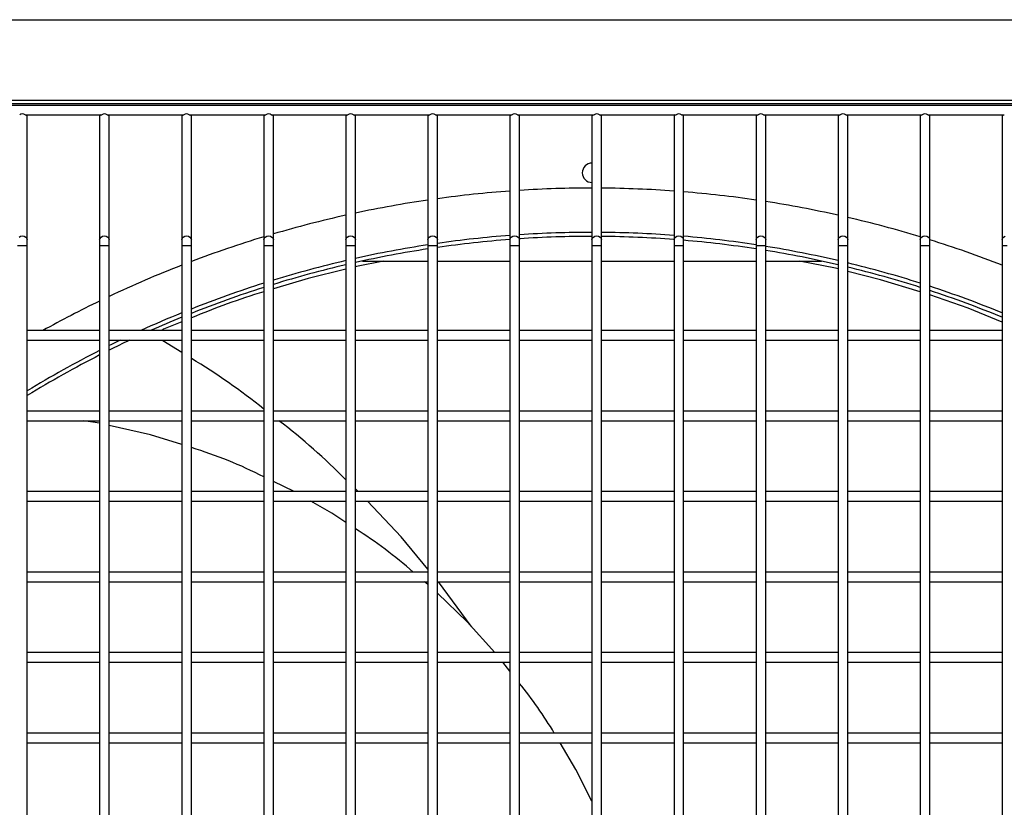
# Model space of a CAD drawing. Header units: millimetres. Extents: x 4 to 3534, y 14 to 98.
# Tile 60 of 161: x 18.504 to 18.81, y 60.549 to 60.793. Entities that reach past the tile are written whole.
import ezdxf

# ---------------------------------------------------------------- set-up
doc = ezdxf.new("R2010")
doc.units = ezdxf.units.MM
doc.header["$MEASUREMENT"] = 0
doc.layers.add('ARQ - EQUIPO CONDENSADORA', color=2, linetype='Continuous')

msp = doc.modelspace()

# ---------------------------------------------------------------- linework, layer by layer
at = {"layer": 'ARQ - EQUIPO CONDENSADORA', "color": 7, "linetype": 'Continuous'}
for p, q in [((18.21100417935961, 60.79321799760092), (19.15310417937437, 60.79321799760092)), ((18.20585317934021, 60.76717799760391), (19.15735317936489, 60.76717799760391)), ((18.30460317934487, 60.76667799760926), (18.98910317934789, 60.76667799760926)), ((18.3330541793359, 60.76821799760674), (19.03105417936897, 60.76821799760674)), ((18.50545263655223, 60.76367799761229), (18.5292537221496, 60.76367799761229)), ((18.50610317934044, 60.76317799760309), (18.50610317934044, 60.76367799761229)), ((18.50610317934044, 60.72480497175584), (18.50610317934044, 60.76317799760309)), ((18.5286031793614, 60.76367799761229), (18.5286031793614, 60.76317799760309)), ((18.5286031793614, 60.76317799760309), (18.5286031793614, 60.72480497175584)), ((18.53095263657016, 60.76367799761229), (18.55475372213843, 60.76367799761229)), ((18.53160317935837, 60.76317799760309), (18.53160317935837, 60.76367799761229)), ((18.53160317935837, 60.72480497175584), (18.53160317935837, 60.76317799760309)), ((18.55410317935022, 60.76367799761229), (18.55410317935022, 60.76317799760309)), ((18.55410317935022, 60.76317799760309), (18.55410317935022, 60.72480497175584)), ((18.55645263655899, 60.76367799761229), (18.58025372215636, 60.76367799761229)), ((18.55710317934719, 60.76317799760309), (18.55710317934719, 60.76367799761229)), ((18.55710317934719, 60.72480497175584), (18.55710317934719, 60.76317799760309)), ((18.57960317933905, 60.76367799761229), (18.57960317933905, 60.76317799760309)), ((18.57960317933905, 60.76317799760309), (18.57960317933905, 60.72480497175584)), ((18.58195263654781, 60.76367799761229), (18.60575372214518, 60.76367799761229)), ((18.58260317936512, 60.76317799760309), (18.58260317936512, 60.76367799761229)), ((18.58260317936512, 60.72480497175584), (18.58260317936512, 60.76317799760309)), ((18.60510317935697, 60.76367799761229), (18.60510317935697, 60.76317799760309)), ((18.60510317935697, 60.76317799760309), (18.60510317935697, 60.72480497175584)), ((18.60745263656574, 60.76367799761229), (18.63125372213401, 60.76367799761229)), ((18.60810317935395, 60.76317799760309), (18.60810317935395, 60.76367799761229)), ((18.60810317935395, 60.72480497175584), (18.60810317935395, 60.76317799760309)), ((18.6306031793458, 60.76367799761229), (18.6306031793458, 60.76317799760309)), ((18.6306031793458, 60.76317799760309), (18.6306031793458, 60.72480497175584)), ((18.63295263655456, 60.76367799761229), (18.65675372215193, 60.76367799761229)), ((18.63360317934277, 60.76317799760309), (18.63360317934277, 60.76367799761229)), ((18.63360317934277, 60.72480497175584), (18.63360317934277, 60.76317799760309)), ((18.65610317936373, 60.76367799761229), (18.65610317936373, 60.76317799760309)), ((18.65610317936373, 60.76317799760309), (18.65610317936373, 60.72480497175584)), ((18.65845263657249, 60.76367799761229), (18.68225372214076, 60.76367799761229)), ((18.6591031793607, 60.76317799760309), (18.6591031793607, 60.76367799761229)), ((18.6591031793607, 60.72480497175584), (18.6591031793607, 60.76317799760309)), ((18.68160317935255, 60.76367799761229), (18.68160317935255, 60.76317799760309)), ((18.68160317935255, 60.76317799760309), (18.68160317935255, 60.72480497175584)), ((18.68395263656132, 60.76367799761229), (18.70775372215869, 60.76367799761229)), ((18.68460317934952, 60.76317799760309), (18.68460317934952, 60.76367799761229)), ((18.68460317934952, 60.72480497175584), (18.68460317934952, 60.76317799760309)), ((18.70710317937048, 60.76367799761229), (18.70710317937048, 60.76317799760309)), ((18.70710317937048, 60.76317799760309), (18.70710317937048, 60.72480497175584)), ((18.70945263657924, 60.76367799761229), (18.73325372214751, 60.76367799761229)), ((18.71010317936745, 60.76317799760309), (18.71010317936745, 60.76367799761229)), ((18.71010317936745, 60.72480497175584), (18.71010317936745, 60.76317799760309)), ((18.7326031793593, 60.76367799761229), (18.7326031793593, 60.76317799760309)), ((18.7326031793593, 60.76317799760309), (18.7326031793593, 60.72480497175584)), ((18.73495263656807, 60.76367799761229), (18.75875372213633, 60.76367799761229)), ((18.73560317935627, 60.76317799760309), (18.73560317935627, 60.76367799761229)), ((18.73560317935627, 60.72480497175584), (18.73560317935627, 60.76317799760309)), ((18.75810317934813, 60.76367799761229), (18.75810317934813, 60.76317799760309)), ((18.75810317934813, 60.76317799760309), (18.75810317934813, 60.72480497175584)), ((18.76045263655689, 60.76367799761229), (18.78425372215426, 60.76367799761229)), ((18.7611031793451, 60.76317799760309), (18.7611031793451, 60.76367799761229)), ((18.7611031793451, 60.72480497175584), (18.7611031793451, 60.76317799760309)), ((18.78360317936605, 60.76367799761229), (18.78360317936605, 60.76317799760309)), ((18.78360317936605, 60.76317799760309), (18.78360317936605, 60.72480497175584)), ((18.78595263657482, 60.76367799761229), (18.80975372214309, 60.76367799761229)), ((18.78660317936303, 60.76317799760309), (18.78660317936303, 60.76367799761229)), ((18.78660317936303, 60.72480497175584), (18.78660317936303, 60.76317799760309)), ((18.80910317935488, 60.76367799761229), (18.80910317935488, 60.76317799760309)), ((18.80910317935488, 60.76317799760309), (18.80910317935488, 60.72480497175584)), ((18.50354251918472, 60.7256945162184), (18.50402915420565, 60.72596721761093)), ((18.50402915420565, 60.72596721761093), (18.50460317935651, 60.72606297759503)), ((18.50460317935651, 60.72606297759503), (18.50517720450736, 60.72596721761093)), ((18.50517720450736, 60.72596721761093), (18.5056638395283, 60.7256945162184)), ((18.52904251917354, 60.7256945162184), (18.52952915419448, 60.72596721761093)), ((18.52952915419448, 60.72596721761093), (18.53010317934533, 60.72606297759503)), ((18.53010317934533, 60.72606297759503), (18.53067720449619, 60.72596721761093)), ((18.53067720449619, 60.72596721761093), (18.53116383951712, 60.7256945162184)), ((18.55454251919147, 60.7256945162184), (18.55502915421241, 60.72596721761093)), ((18.55502915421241, 60.72596721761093), (18.55560317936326, 60.72606297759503)), ((18.55560317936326, 60.72606297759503), (18.55617720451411, 60.72596721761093)), ((18.55617720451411, 60.72596721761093), (18.55666383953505, 60.7256945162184)), ((18.5800425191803, 60.7256945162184), (18.58052915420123, 60.72596721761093)), ((18.58052915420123, 60.72596721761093), (18.58110317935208, 60.72606297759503)), ((18.58110317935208, 60.72606297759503), (18.58167720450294, 60.72596721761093)), ((18.58167720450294, 60.72596721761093), (18.58216383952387, 60.7256945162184)), ((18.60554251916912, 60.7256945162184), (18.60602915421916, 60.72596721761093)), ((18.60602915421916, 60.72596721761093), (18.60660317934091, 60.72606297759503)), ((18.60660317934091, 60.72606297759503), (18.60717720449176, 60.72596721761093)), ((18.60717720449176, 60.72596721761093), (18.6076638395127, 60.7256945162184)), ((18.63104251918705, 60.7256945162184), (18.63152915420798, 60.72596721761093)), ((18.63152915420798, 60.72596721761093), (18.63210317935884, 60.72606297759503)), ((18.63210317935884, 60.72606297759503), (18.63267720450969, 60.72596721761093)), ((18.63267720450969, 60.72596721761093), (18.63316383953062, 60.7256945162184)), ((18.65654251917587, 60.7256945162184), (18.65702915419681, 60.72596721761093)), ((18.65702915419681, 60.72596721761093), (18.65760317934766, 60.72606297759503)), ((18.65760317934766, 60.72606297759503), (18.65817720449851, 60.72596721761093)), ((18.65817720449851, 60.72596721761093), (18.65866383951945, 60.7256945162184)), ((18.6820425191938, 60.7256945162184), (18.68252915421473, 60.72596721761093)), ((18.68252915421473, 60.72596721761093), (18.68310317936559, 60.72606297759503)), ((18.68310317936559, 60.72606297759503), (18.68367720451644, 60.72596721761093)), ((18.68367720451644, 60.72596721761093), (18.68416383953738, 60.7256945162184)), ((18.70754251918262, 60.7256945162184), (18.70802915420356, 60.72596721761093)), ((18.70802915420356, 60.72596721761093), (18.70860317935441, 60.72606297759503)), ((18.70860317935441, 60.72606297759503), (18.70917720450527, 60.72596721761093)), ((18.70917720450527, 60.72596721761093), (18.7096638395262, 60.7256945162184)), ((18.73304251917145, 60.7256945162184), (18.73352915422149, 60.72596721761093)), ((18.73352915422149, 60.72596721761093), (18.73410317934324, 60.72606297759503)), ((18.73410317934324, 60.72606297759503), (18.73467720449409, 60.72596721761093)), ((18.73467720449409, 60.72596721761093), (18.73516383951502, 60.7256945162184)), ((18.75854251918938, 60.7256945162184), (18.75902915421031, 60.72596721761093)), ((18.75902915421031, 60.72596721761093), (18.75960317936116, 60.72606297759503)), ((18.75960317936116, 60.72606297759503), (18.76017720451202, 60.72596721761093)), ((18.76017720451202, 60.72596721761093), (18.76066383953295, 60.7256945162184)), ((18.7840425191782, 60.7256945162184), (18.78452915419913, 60.72596721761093)), ((18.78452915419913, 60.72596721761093), (18.78510317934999, 60.72606297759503)), ((18.78510317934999, 60.72606297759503), (18.78567720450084, 60.72596721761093)), ((18.78567720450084, 60.72596721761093), (18.78616383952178, 60.7256945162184)), ((18.80954251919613, 60.7256945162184), (18.81002915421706, 60.72596721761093)), ((18.50310317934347, 60.72312763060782), (18.50460317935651, 60.72312763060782)), ((18.50460317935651, 60.72312763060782), (18.50610317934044, 60.72312763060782)), ((18.5056638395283, 60.7256945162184), (18.50598899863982, 60.72528638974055)), ((18.50598899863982, 60.72528638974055), (18.50610317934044, 60.72480497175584)), ((18.50610317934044, 60.72312763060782), (18.50610317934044, 60.72480497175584)), ((18.50610317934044, 60.69517799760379), (18.50610317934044, 60.72312763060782)), ((18.5286031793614, 60.72480497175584), (18.52871736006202, 60.72528638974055)), ((18.5286031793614, 60.72480497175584), (18.5286031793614, 60.72312763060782)), ((18.5286031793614, 60.72312763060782), (18.5286031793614, 60.6951785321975)), ((18.5286031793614, 60.72312763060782), (18.53010317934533, 60.72312763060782)), ((18.52871736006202, 60.72528638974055), (18.52904251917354, 60.7256945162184)), ((18.53010317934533, 60.72312763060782), (18.53160317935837, 60.72312763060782)), ((18.53116383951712, 60.7256945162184), (18.53148899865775, 60.72528638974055)), ((18.53148899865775, 60.72528638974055), (18.53160317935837, 60.72480497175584)), ((18.53160317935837, 60.72312763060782), (18.53160317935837, 60.72480497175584)), ((18.53160317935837, 60.69517799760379), (18.53160317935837, 60.72312763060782)), ((18.55410317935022, 60.72480497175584), (18.55421736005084, 60.72528638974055)), ((18.55410317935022, 60.72480497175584), (18.55410317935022, 60.72312763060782)), ((18.55410317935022, 60.72312763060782), (18.55410317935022, 60.6951785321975)), ((18.55410317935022, 60.72312763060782), (18.55560317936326, 60.72312763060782)), ((18.55421736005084, 60.72528638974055), (18.55454251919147, 60.7256945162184)), ((18.55560317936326, 60.72312763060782), (18.55710317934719, 60.72312763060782)), ((18.55666383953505, 60.7256945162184), (18.55698899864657, 60.72528638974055)), ((18.55698899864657, 60.72528638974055), (18.55710317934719, 60.72480497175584)), ((18.55710317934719, 60.72312763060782), (18.55710317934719, 60.72480497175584)), ((18.55710317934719, 60.69517799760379), (18.55710317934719, 60.72312763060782)), ((18.57960317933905, 60.72480497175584), (18.57971736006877, 60.72528638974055)), ((18.57960317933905, 60.72480497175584), (18.57960317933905, 60.72312763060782)), ((18.57960317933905, 60.72312763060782), (18.57960317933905, 60.6951785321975)), ((18.57960317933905, 60.72312763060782), (18.58110317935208, 60.72312763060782)), ((18.57971736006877, 60.72528638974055), (18.5800425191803, 60.7256945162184)), ((18.58110317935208, 60.72312763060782), (18.58260317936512, 60.72312763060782)), ((18.58216383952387, 60.7256945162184), (18.5824889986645, 60.72528638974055)), ((18.5824889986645, 60.72528638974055), (18.58260317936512, 60.72480497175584)), ((18.58260317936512, 60.72312763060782), (18.58260317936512, 60.72480497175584)), ((18.58260317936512, 60.69517799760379), (18.58260317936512, 60.72312763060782)), ((18.60510317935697, 60.72480497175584), (18.60521736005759, 60.72528638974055)), ((18.60510317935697, 60.72480497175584), (18.60510317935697, 60.72312763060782)), ((18.60510317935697, 60.72312763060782), (18.60510317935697, 60.6951785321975)), ((18.60510317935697, 60.72312763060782), (18.60660317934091, 60.72312763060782)), ((18.60521736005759, 60.72528638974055), (18.60554251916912, 60.7256945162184)), ((18.60660317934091, 60.72312763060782), (18.60810317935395, 60.72312763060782)), ((18.6076638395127, 60.7256945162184), (18.60798899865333, 60.72528638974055)), ((18.60798899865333, 60.72528638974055), (18.60810317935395, 60.72480497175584)), ((18.60810317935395, 60.72312763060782), (18.60810317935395, 60.72480497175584)), ((18.60810317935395, 60.69517799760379), (18.60810317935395, 60.72312763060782)), ((18.6306031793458, 60.72480497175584), (18.63071736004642, 60.72528638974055)), ((18.6306031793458, 60.72480497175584), (18.6306031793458, 60.72312763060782)), ((18.6306031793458, 60.72312763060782), (18.6306031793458, 60.6951785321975)), ((18.6306031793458, 60.72312763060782), (18.63210317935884, 60.72312763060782)), ((18.63071736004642, 60.72528638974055), (18.63104251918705, 60.7256945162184)), ((18.63210317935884, 60.72312763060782), (18.63360317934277, 60.72312763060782)), ((18.63316383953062, 60.7256945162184), (18.63348899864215, 60.72528638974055)), ((18.63348899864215, 60.72528638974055), (18.63360317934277, 60.72480497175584)), ((18.63360317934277, 60.72312763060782), (18.63360317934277, 60.72480497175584)), ((18.63360317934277, 60.69517799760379), (18.63360317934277, 60.72312763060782)), ((18.65610317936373, 60.72480497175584), (18.65621736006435, 60.72528638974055)), ((18.65610317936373, 60.72480497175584), (18.65610317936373, 60.72312763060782)), ((18.65610317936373, 60.72312763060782), (18.65610317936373, 60.6951785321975)), ((18.65610317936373, 60.72312763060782), (18.65760317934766, 60.72312763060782)), ((18.65621736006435, 60.72528638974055), (18.65654251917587, 60.7256945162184)), ((18.65760317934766, 60.72312763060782), (18.6591031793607, 60.72312763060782)), ((18.65866383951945, 60.7256945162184), (18.65898899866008, 60.72528638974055)), ((18.65898899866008, 60.72528638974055), (18.6591031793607, 60.72480497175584)), ((18.6591031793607, 60.72312763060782), (18.6591031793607, 60.72480497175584)), ((18.6591031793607, 60.69517799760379), (18.6591031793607, 60.72312763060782)), ((18.68160317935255, 60.72480497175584), (18.68171736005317, 60.72528638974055)), ((18.68160317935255, 60.72480497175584), (18.68160317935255, 60.72312763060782)), ((18.68160317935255, 60.72312763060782), (18.68160317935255, 60.6951785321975)), ((18.68160317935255, 60.72312763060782), (18.68310317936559, 60.72312763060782)), ((18.68171736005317, 60.72528638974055), (18.6820425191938, 60.7256945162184)), ((18.68310317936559, 60.72312763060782), (18.68460317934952, 60.72312763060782)), ((18.68416383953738, 60.7256945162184), (18.6844889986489, 60.72528638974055)), ((18.6844889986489, 60.72528638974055), (18.68460317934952, 60.72480497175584)), ((18.68460317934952, 60.72312763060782), (18.68460317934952, 60.72480497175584)), ((18.68460317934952, 60.69517799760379), (18.68460317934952, 60.72312763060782)), ((18.70710317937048, 60.72480497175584), (18.7072173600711, 60.72528638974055)), ((18.70710317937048, 60.72480497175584), (18.70710317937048, 60.72312763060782)), ((18.70710317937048, 60.72312763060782), (18.70710317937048, 60.6951785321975)), ((18.70710317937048, 60.72312763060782), (18.70860317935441, 60.72312763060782)), ((18.7072173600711, 60.72528638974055), (18.70754251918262, 60.7256945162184)), ((18.70860317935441, 60.72312763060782), (18.71010317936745, 60.72312763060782)), ((18.7096638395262, 60.7256945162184), (18.70998899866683, 60.72528638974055)), ((18.70998899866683, 60.72528638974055), (18.71010317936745, 60.72480497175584)), ((18.71010317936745, 60.72312763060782), (18.71010317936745, 60.72480497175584)), ((18.71010317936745, 60.69517799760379), (18.71010317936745, 60.72312763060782)), ((18.7326031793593, 60.72480497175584), (18.73271736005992, 60.72528638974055)), ((18.7326031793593, 60.72480497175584), (18.7326031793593, 60.72312763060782)), ((18.7326031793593, 60.72312763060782), (18.7326031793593, 60.6951785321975)), ((18.7326031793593, 60.72312763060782), (18.73410317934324, 60.72312763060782)), ((18.73271736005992, 60.72528638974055), (18.73304251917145, 60.7256945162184)), ((18.73410317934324, 60.72312763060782), (18.73560317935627, 60.72312763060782)), ((18.73516383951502, 60.7256945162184), (18.73548899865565, 60.72528638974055)), ((18.73548899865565, 60.72528638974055), (18.73560317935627, 60.72480497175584)), ((18.73560317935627, 60.72312763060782), (18.73560317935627, 60.72480497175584)), ((18.73560317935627, 60.69517799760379), (18.73560317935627, 60.72312763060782)), ((18.75810317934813, 60.72480497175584), (18.75821736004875, 60.72528638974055)), ((18.75810317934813, 60.72480497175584), (18.75810317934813, 60.72312763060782)), ((18.75810317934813, 60.72312763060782), (18.75810317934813, 60.6951785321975)), ((18.75810317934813, 60.72312763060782), (18.75960317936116, 60.72312763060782)), ((18.75821736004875, 60.72528638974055), (18.75854251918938, 60.7256945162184)), ((18.75960317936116, 60.72312763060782), (18.7611031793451, 60.72312763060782)), ((18.76066383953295, 60.7256945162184), (18.76098899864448, 60.72528638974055)), ((18.76098899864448, 60.72528638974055), (18.7611031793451, 60.72480497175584)), ((18.7611031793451, 60.72312763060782), (18.7611031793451, 60.72480497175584)), ((18.7611031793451, 60.69517799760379), (18.7611031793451, 60.72312763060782)), ((18.78360317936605, 60.72480497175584), (18.78371736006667, 60.72528638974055)), ((18.78360317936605, 60.72480497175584), (18.78360317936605, 60.72312763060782)), ((18.78360317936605, 60.72312763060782), (18.78360317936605, 60.6951785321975)), ((18.78360317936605, 60.72312763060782), (18.78510317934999, 60.72312763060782)), ((18.78371736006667, 60.72528638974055), (18.7840425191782, 60.7256945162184)), ((18.78510317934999, 60.72312763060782), (18.78660317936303, 60.72312763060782)), ((18.78616383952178, 60.7256945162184), (18.78648899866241, 60.72528638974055)), ((18.78648899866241, 60.72528638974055), (18.78660317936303, 60.72480497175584)), ((18.78660317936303, 60.72312763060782), (18.78660317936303, 60.72480497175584)), ((18.78660317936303, 60.69517799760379), (18.78660317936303, 60.72312763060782)), ((18.80910317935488, 60.72480497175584), (18.8092173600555, 60.72528638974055)), ((18.80910317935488, 60.72480497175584), (18.80910317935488, 60.72312763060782)), ((18.80910317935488, 60.72312763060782), (18.80910317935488, 60.6951785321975)), ((18.80910317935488, 60.72312763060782), (18.81060317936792, 60.72312763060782)), ((18.8092173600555, 60.72528638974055), (18.80954251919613, 60.7256945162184)), ((18.6084141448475, 60.71658319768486), (18.60810317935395, 60.71650599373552)), ((18.61686959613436, 60.71827199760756), (18.6084141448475, 60.71658319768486)), ((18.61026422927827, 60.71827199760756), (18.6306031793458, 60.71827199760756)), ((18.63360317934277, 60.71827199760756), (18.65610317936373, 60.71827199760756)), ((18.6591031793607, 60.71827199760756), (18.68160317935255, 60.71827199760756)), ((18.68460317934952, 60.71827199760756), (18.70710317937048, 60.71827199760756)), ((18.71010317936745, 60.71827199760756), (18.7326031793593, 60.71827199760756)), ((18.73560317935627, 60.71827199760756), (18.75294412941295, 60.71827199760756)), ((18.75729172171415, 60.71601485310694), (18.74610199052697, 60.71827199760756)), ((18.60510317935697, 60.71576117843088), (18.59336196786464, 60.71284616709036)), ((18.75810317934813, 60.71580812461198), (18.75729172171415, 60.71601485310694)), ((18.77125870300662, 60.71245659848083), (18.7611031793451, 60.71504383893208)), ((18.59336196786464, 60.71284616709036), (18.58260317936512, 60.70963235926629)), ((18.78360317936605, 60.70874079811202), (18.77125870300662, 60.71245659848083)), ((18.79854379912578, 60.70360394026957), (18.78660317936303, 60.70776296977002)), ((18.80910317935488, 60.69930628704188), (18.79854379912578, 60.70360394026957)), ((18.55410317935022, 60.69936782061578), (18.54843853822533, 60.69707236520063)), ((18.5286031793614, 60.69667799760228), (18.50610317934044, 60.69667799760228)), ((18.50610317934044, 60.67017799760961), (18.50610317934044, 60.69517799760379)), ((18.5286031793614, 60.6951785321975), (18.5286031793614, 60.67017853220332)), ((18.55410317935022, 60.69667799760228), (18.53160317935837, 60.69667799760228)), ((18.53160317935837, 60.67017799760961), (18.53160317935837, 60.69517799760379)), ((18.54788984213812, 60.69671852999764), (18.54785777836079, 60.69667799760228)), ((18.54843853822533, 60.69707236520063), (18.54788984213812, 60.69671852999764)), ((18.55410317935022, 60.6951785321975), (18.55410317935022, 60.67017853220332)), ((18.57960317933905, 60.69667799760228), (18.55710317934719, 60.69667799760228)), ((18.55710317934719, 60.67017799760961), (18.55710317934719, 60.69517799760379)), ((18.57960317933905, 60.6951785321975), (18.57960317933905, 60.67017853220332)), ((18.60510317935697, 60.69667799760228), (18.58260317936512, 60.69667799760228)), ((18.58260317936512, 60.67017799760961), (18.58260317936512, 60.69517799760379)), ((18.60510317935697, 60.6951785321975), (18.60510317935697, 60.67017853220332)), ((18.6306031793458, 60.69667799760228), (18.60810317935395, 60.69667799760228)), ((18.60810317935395, 60.67017799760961), (18.60810317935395, 60.69517799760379)), ((18.6306031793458, 60.6951785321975), (18.6306031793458, 60.67017853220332)), ((18.65610317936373, 60.69667799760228), (18.63360317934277, 60.69667799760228)), ((18.63360317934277, 60.67017799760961), (18.63360317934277, 60.69517799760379)), ((18.65610317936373, 60.6951785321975), (18.65610317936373, 60.67017853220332)), ((18.68160317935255, 60.69667799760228), (18.6591031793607, 60.69667799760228)), ((18.6591031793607, 60.67017799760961), (18.6591031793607, 60.69517799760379)), ((18.68160317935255, 60.6951785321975), (18.68160317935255, 60.67017853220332)), ((18.70710317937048, 60.69667799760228), (18.68460317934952, 60.69667799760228)), ((18.68460317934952, 60.67017799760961), (18.68460317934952, 60.69517799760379)), ((18.70710317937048, 60.6951785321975), (18.70710317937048, 60.67017853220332)), ((18.7326031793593, 60.69667799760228), (18.71010317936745, 60.69667799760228)), ((18.71010317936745, 60.67017799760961), (18.71010317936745, 60.69517799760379)), ((18.7326031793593, 60.6951785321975), (18.7326031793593, 60.67017853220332)), ((18.75810317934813, 60.69667799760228), (18.73560317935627, 60.69667799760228)), ((18.73560317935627, 60.67017799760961), (18.73560317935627, 60.69517799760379)), ((18.75810317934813, 60.6951785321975), (18.75810317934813, 60.67017853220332)), ((18.78360317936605, 60.69667799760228), (18.7611031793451, 60.69667799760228)), ((18.7611031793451, 60.67017799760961), (18.7611031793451, 60.69517799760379)), ((18.78360317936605, 60.6951785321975), (18.78360317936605, 60.67017853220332)), ((18.80910317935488, 60.69667799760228), (18.78660317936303, 60.69667799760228)), ((18.78660317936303, 60.67017799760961), (18.78660317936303, 60.69517799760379)), ((18.80910317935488, 60.6951785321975), (18.80910317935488, 60.67017853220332)), ((18.50610317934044, 60.69367799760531), (18.5286031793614, 60.69367799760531)), ((18.53160317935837, 60.69367799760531), (18.55410317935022, 60.69367799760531)), ((18.54800076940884, 60.69367799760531), (18.54822326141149, 60.69351110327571)), ((18.55410317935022, 60.68986963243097), (18.54822326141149, 60.69351110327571)), ((18.55710317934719, 60.69367799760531), (18.57960317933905, 60.69367799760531)), ((18.58260317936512, 60.69367799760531), (18.60510317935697, 60.69367799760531)), ((18.60810317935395, 60.69367799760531), (18.6306031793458, 60.69367799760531)), ((18.63360317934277, 60.69367799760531), (18.65610317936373, 60.69367799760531)), ((18.6591031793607, 60.69367799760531), (18.68160317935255, 60.69367799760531)), ((18.68460317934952, 60.69367799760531), (18.70710317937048, 60.69367799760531)), ((18.71010317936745, 60.69367799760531), (18.7326031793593, 60.69367799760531)), ((18.73560317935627, 60.69367799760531), (18.75810317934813, 60.69367799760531)), ((18.7611031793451, 60.69367799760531), (18.78360317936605, 60.69367799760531)), ((18.78660317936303, 60.69367799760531), (18.80910317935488, 60.69367799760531)), ((18.5286031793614, 60.6716779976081), (18.50610317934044, 60.6716779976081)), ((18.55410317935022, 60.6716779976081), (18.53160317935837, 60.6716779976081)), ((18.57960317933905, 60.6716779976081), (18.55710317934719, 60.6716779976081)), ((18.60510317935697, 60.6716779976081), (18.58260317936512, 60.6716779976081)), ((18.6306031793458, 60.6716779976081), (18.60810317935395, 60.6716779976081)), ((18.65610317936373, 60.6716779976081), (18.63360317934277, 60.6716779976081)), ((18.68160317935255, 60.6716779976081), (18.6591031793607, 60.6716779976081)), ((18.70710317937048, 60.6716779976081), (18.68460317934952, 60.6716779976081)), ((18.7326031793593, 60.6716779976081), (18.71010317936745, 60.6716779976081)), ((18.75810317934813, 60.6716779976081), (18.73560317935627, 60.6716779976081)), ((18.78360317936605, 60.6716779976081), (18.7611031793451, 60.6716779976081)), ((18.80910317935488, 60.6716779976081), (18.78660317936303, 60.6716779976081)), ((18.50610317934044, 60.64517799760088), (18.50610317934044, 60.67017799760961)), ((18.50610317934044, 60.66867799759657), (18.5286031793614, 60.66867799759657)), ((18.5286031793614, 60.66788928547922), (18.52368067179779, 60.66867799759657)), ((18.5286031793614, 60.67017853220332), (18.5286031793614, 60.64517853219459)), ((18.53160317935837, 60.64517799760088), (18.53160317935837, 60.67017799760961)), ((18.53160317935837, 60.66867799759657), (18.55410317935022, 60.66867799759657)), ((18.55410317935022, 60.67017853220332), (18.55410317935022, 60.64517853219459)), ((18.55710317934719, 60.64517799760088), (18.55710317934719, 60.67017799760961)), ((18.55710317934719, 60.66867799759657), (18.57960317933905, 60.66867799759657)), ((18.57960317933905, 60.67017853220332), (18.57960317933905, 60.64517853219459)), ((18.58260317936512, 60.64517799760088), (18.58260317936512, 60.67017799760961)), ((18.58260317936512, 60.66867799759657), (18.60510317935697, 60.66867799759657)), ((18.60510317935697, 60.67017853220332), (18.60510317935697, 60.64517853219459)), ((18.60810317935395, 60.64517799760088), (18.60810317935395, 60.67017799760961)), ((18.60810317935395, 60.66867799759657), (18.6306031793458, 60.66867799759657)), ((18.6306031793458, 60.67017853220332), (18.6306031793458, 60.64517853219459)), ((18.63360317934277, 60.64517799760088), (18.63360317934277, 60.67017799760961)), ((18.63360317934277, 60.66867799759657), (18.65610317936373, 60.66867799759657)), ((18.65610317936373, 60.67017853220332), (18.65610317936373, 60.64517853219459)), ((18.6591031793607, 60.64517799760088), (18.6591031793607, 60.67017799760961)), ((18.6591031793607, 60.66867799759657), (18.68160317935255, 60.66867799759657)), ((18.68160317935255, 60.67017853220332), (18.68160317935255, 60.64517853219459)), ((18.68460317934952, 60.64517799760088), (18.68460317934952, 60.67017799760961)), ((18.68460317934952, 60.66867799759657), (18.70710317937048, 60.66867799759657)), ((18.70710317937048, 60.67017853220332), (18.70710317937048, 60.64517853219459)), ((18.71010317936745, 60.64517799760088), (18.71010317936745, 60.67017799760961)), ((18.71010317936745, 60.66867799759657), (18.7326031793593, 60.66867799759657)), ((18.7326031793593, 60.67017853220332), (18.7326031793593, 60.64517853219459)), ((18.73560317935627, 60.64517799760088), (18.73560317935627, 60.67017799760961)), ((18.73560317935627, 60.66867799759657), (18.75810317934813, 60.66867799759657)), ((18.75810317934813, 60.67017853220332), (18.75810317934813, 60.64517853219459)), ((18.7611031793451, 60.64517799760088), (18.7611031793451, 60.67017799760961)), ((18.7611031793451, 60.66867799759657), (18.78360317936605, 60.66867799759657)), ((18.78360317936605, 60.67017853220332), (18.78360317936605, 60.64517853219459)), ((18.78660317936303, 60.64517799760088), (18.78660317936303, 60.67017799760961)), ((18.78660317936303, 60.66867799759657), (18.80910317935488, 60.66867799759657)), ((18.80910317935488, 60.67017853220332), (18.80910317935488, 60.64517853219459)), ((18.54436780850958, 60.66427071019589), (18.53160317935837, 60.66721849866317)), ((18.55410317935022, 60.66124774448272), (18.54436780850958, 60.66427071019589)), ((18.58902718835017, 60.64667799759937), (18.58260317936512, 60.64978022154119)), ((18.5286031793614, 60.64667799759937), (18.50610317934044, 60.64667799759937)), ((18.55410317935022, 60.64667799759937), (18.53160317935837, 60.64667799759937)), ((18.57960317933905, 60.64667799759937), (18.55710317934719, 60.64667799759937)), ((18.60510317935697, 60.64667799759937), (18.58260317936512, 60.64667799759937)), ((18.60896627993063, 60.64667799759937), (18.60810317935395, 60.6474942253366)), ((18.6306031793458, 60.64667799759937), (18.60810317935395, 60.64667799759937)), ((18.65610317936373, 60.64667799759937), (18.63360317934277, 60.64667799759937)), ((18.68160317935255, 60.64667799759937), (18.6591031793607, 60.64667799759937)), ((18.70710317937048, 60.64667799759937), (18.68460317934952, 60.64667799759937)), ((18.7326031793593, 60.64667799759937), (18.71010317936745, 60.64667799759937)), ((18.75810317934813, 60.64667799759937), (18.73560317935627, 60.64667799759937)), ((18.78360317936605, 60.64667799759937), (18.7611031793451, 60.64667799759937)), ((18.80910317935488, 60.64667799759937), (18.78660317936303, 60.64667799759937)), ((18.50610317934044, 60.6201779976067), (18.50610317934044, 60.64517799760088)), ((18.50610317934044, 60.6436779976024), (18.5286031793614, 60.6436779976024)), ((18.5286031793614, 60.64517853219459), (18.5286031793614, 60.62017853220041)), ((18.53160317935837, 60.6201779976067), (18.53160317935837, 60.64517799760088)), ((18.53160317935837, 60.6436779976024), (18.55410317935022, 60.6436779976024)), ((18.55410317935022, 60.64517853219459), (18.55410317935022, 60.62017853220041)), ((18.55710317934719, 60.6201779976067), (18.55710317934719, 60.64517799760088)), ((18.55710317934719, 60.6436779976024), (18.57960317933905, 60.6436779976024)), ((18.57960317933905, 60.64517853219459), (18.57960317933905, 60.62017853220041)), ((18.58260317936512, 60.6201779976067), (18.58260317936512, 60.64517799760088)), ((18.58260317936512, 60.6436779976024), (18.60510317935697, 60.6436779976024)), ((18.60079460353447, 60.63995057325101), (18.59428501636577, 60.6436779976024)), ((18.60510317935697, 60.64517853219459), (18.60510317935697, 60.62017853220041)), ((18.60810317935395, 60.6201779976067), (18.60810317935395, 60.64517799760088)), ((18.60810317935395, 60.6436779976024), (18.6306031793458, 60.6436779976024)), ((18.62228626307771, 60.63259441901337), (18.61188541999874, 60.6436779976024)), ((18.6306031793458, 60.64517853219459), (18.6306031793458, 60.62017853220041)), ((18.63360317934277, 60.6201779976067), (18.63360317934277, 60.64517799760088)), ((18.63360317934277, 60.6436779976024), (18.65610317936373, 60.6436779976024)), ((18.65610317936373, 60.64517853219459), (18.65610317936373, 60.62017853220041)), ((18.6591031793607, 60.6201779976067), (18.6591031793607, 60.64517799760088)), ((18.6591031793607, 60.6436779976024), (18.68160317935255, 60.6436779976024)), ((18.68160317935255, 60.64517853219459), (18.68160317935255, 60.62017853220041)), ((18.68460317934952, 60.6201779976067), (18.68460317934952, 60.64517799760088)), ((18.68460317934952, 60.6436779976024), (18.70710317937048, 60.6436779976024)), ((18.70710317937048, 60.64517853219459), (18.70710317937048, 60.62017853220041)), ((18.71010317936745, 60.6201779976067), (18.71010317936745, 60.64517799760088)), ((18.71010317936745, 60.6436779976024), (18.7326031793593, 60.6436779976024)), ((18.7326031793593, 60.64517853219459), (18.7326031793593, 60.62017853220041)), ((18.73560317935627, 60.6201779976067), (18.73560317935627, 60.64517799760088)), ((18.73560317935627, 60.6436779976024), (18.75810317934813, 60.6436779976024)), ((18.75810317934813, 60.64517853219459), (18.75810317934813, 60.62017853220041)), ((18.7611031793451, 60.6201779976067), (18.7611031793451, 60.64517799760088)), ((18.7611031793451, 60.6436779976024), (18.78360317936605, 60.6436779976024)), ((18.78360317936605, 60.64517853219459), (18.78360317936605, 60.62017853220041)), ((18.78660317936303, 60.6201779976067), (18.78660317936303, 60.64517799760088)), ((18.78660317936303, 60.6436779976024), (18.80910317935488, 60.6436779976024)), ((18.80910317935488, 60.64517853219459), (18.80910317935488, 60.62017853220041)), ((18.60510317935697, 60.63710956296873), (18.60079460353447, 60.63995057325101)), ((18.6306031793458, 60.62260038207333), (18.62228626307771, 60.63259441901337)), ((18.5286031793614, 60.62167799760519), (18.50610317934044, 60.62167799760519)), ((18.55410317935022, 60.62167799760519), (18.53160317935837, 60.62167799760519)), ((18.57960317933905, 60.62167799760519), (18.55710317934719, 60.62167799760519)), ((18.60510317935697, 60.62167799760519), (18.58260317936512, 60.62167799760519)), ((18.6306031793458, 60.62167799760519), (18.60810317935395, 60.62167799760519)), ((18.65610317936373, 60.62167799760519), (18.63360317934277, 60.62167799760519)), ((18.68160317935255, 60.62167799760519), (18.6591031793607, 60.62167799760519)), ((18.70710317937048, 60.62167799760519), (18.68460317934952, 60.62167799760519)), ((18.7326031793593, 60.62167799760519), (18.71010317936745, 60.62167799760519)), ((18.75810317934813, 60.62167799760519), (18.73560317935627, 60.62167799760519)), ((18.78360317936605, 60.62167799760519), (18.7611031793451, 60.62167799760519)), ((18.80910317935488, 60.62167799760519), (18.78660317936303, 60.62167799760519)), ((18.50610317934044, 60.59517799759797), (18.50610317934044, 60.6201779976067)), ((18.50610317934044, 60.61867799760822), (18.5286031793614, 60.61867799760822)), ((18.5286031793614, 60.62017853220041), (18.5286031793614, 60.59517853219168)), ((18.53160317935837, 60.59517799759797), (18.53160317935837, 60.6201779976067)), ((18.53160317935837, 60.61867799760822), (18.55410317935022, 60.61867799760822)), ((18.55410317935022, 60.62017853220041), (18.55410317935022, 60.59517853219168)), ((18.55710317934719, 60.59517799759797), (18.55710317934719, 60.6201779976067)), ((18.55710317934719, 60.61867799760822), (18.57960317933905, 60.61867799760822)), ((18.57960317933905, 60.62017853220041), (18.57960317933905, 60.59517853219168)), ((18.58260317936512, 60.59517799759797), (18.58260317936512, 60.6201779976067)), ((18.58260317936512, 60.61867799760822), (18.60510317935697, 60.61867799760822)), ((18.60510317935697, 60.62017853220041), (18.60510317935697, 60.59517853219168)), ((18.60810317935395, 60.59517799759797), (18.60810317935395, 60.6201779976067)), ((18.60810317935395, 60.61867799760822), (18.6306031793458, 60.61867799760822)), ((18.6306031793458, 60.61778219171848), (18.62955490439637, 60.61867799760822)), ((18.6306031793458, 60.62017853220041), (18.6306031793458, 60.59517853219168)), ((18.63360317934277, 60.59517799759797), (18.63360317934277, 60.6201779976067)), ((18.63360317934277, 60.61867799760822), (18.65610317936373, 60.61867799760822)), ((18.64403506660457, 60.60488026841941), (18.6338649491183, 60.61867799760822)), ((18.65610317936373, 60.62017853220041), (18.65610317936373, 60.59517853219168)), ((18.6591031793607, 60.59517799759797), (18.6591031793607, 60.6201779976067)), ((18.6591031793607, 60.61867799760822), (18.68160317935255, 60.61867799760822)), ((18.68160317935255, 60.62017853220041), (18.68160317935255, 60.59517853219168)), ((18.68460317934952, 60.59517799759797), (18.68460317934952, 60.6201779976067)), ((18.68460317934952, 60.61867799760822), (18.70710317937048, 60.61867799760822)), ((18.70710317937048, 60.62017853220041), (18.70710317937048, 60.59517853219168)), ((18.71010317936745, 60.59517799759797), (18.71010317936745, 60.6201779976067)), ((18.71010317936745, 60.61867799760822), (18.7326031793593, 60.61867799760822)), ((18.7326031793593, 60.62017853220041), (18.7326031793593, 60.59517853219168)), ((18.73560317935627, 60.59517799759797), (18.73560317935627, 60.6201779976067)), ((18.73560317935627, 60.61867799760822), (18.75810317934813, 60.61867799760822)), ((18.75810317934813, 60.62017853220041), (18.75810317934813, 60.59517853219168)), ((18.7611031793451, 60.59517799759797), (18.7611031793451, 60.6201779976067)), ((18.7611031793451, 60.61867799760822), (18.78360317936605, 60.61867799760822)), ((18.78360317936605, 60.62017853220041), (18.78360317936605, 60.59517853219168)), ((18.78660317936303, 60.59517799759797), (18.78660317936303, 60.6201779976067)), ((18.78660317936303, 60.61867799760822), (18.80910317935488, 60.61867799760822)), ((18.80910317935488, 60.62017853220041), (18.80910317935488, 60.59517853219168)), ((18.64281494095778, 60.60623151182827), (18.63360317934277, 60.61516681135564)), ((18.65144143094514, 60.59667799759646), (18.64281494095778, 60.60623151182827)), ((18.5286031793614, 60.59667799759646), (18.50610317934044, 60.59667799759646)), ((18.50610317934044, 60.57017799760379), (18.50610317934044, 60.59517799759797)), ((18.5286031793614, 60.59517853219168), (18.5286031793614, 60.5701785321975)), ((18.55410317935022, 60.59667799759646), (18.53160317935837, 60.59667799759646)), ((18.53160317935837, 60.57017799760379), (18.53160317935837, 60.59517799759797)), ((18.55410317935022, 60.59517853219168), (18.55410317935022, 60.5701785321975)), ((18.57960317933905, 60.59667799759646), (18.55710317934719, 60.59667799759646)), ((18.55710317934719, 60.57017799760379), (18.55710317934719, 60.59517799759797)), ((18.57960317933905, 60.59517853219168), (18.57960317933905, 60.5701785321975)), ((18.60510317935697, 60.59667799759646), (18.58260317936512, 60.59667799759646)), ((18.58260317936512, 60.57017799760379), (18.58260317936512, 60.59517799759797)), ((18.60510317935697, 60.59517853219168), (18.60510317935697, 60.5701785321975)), ((18.6306031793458, 60.59667799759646), (18.60810317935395, 60.59667799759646)), ((18.60810317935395, 60.57017799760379), (18.60810317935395, 60.59517799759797)), ((18.6306031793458, 60.59517853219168), (18.6306031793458, 60.5701785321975)), ((18.65610317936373, 60.59667799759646), (18.63360317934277, 60.59667799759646)), ((18.63360317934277, 60.57017799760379), (18.63360317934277, 60.59517799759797)), ((18.65610317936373, 60.59517853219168), (18.65610317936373, 60.5701785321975)), ((18.68160317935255, 60.59667799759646), (18.6591031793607, 60.59667799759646)), ((18.6591031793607, 60.57017799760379), (18.6591031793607, 60.59517799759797)), ((18.68160317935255, 60.59517853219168), (18.68160317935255, 60.5701785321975)), ((18.70710317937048, 60.59667799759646), (18.68460317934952, 60.59667799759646)), ((18.68460317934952, 60.57017799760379), (18.68460317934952, 60.59517799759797)), ((18.70710317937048, 60.59517853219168), (18.70710317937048, 60.5701785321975)), ((18.7326031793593, 60.59667799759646), (18.71010317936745, 60.59667799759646)), ((18.71010317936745, 60.57017799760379), (18.71010317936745, 60.59517799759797)), ((18.7326031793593, 60.59517853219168), (18.7326031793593, 60.5701785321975)), ((18.75810317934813, 60.59667799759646), (18.73560317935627, 60.59667799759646)), ((18.73560317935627, 60.57017799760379), (18.73560317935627, 60.59517799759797)), ((18.75810317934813, 60.59517853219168), (18.75810317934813, 60.5701785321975)), ((18.78360317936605, 60.59667799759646), (18.7611031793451, 60.59667799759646)), ((18.7611031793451, 60.57017799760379), (18.7611031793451, 60.59517799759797)), ((18.78360317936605, 60.59517853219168), (18.78360317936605, 60.5701785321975)), ((18.80910317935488, 60.59667799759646), (18.78660317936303, 60.59667799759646)), ((18.78660317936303, 60.57017799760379), (18.78660317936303, 60.59517799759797)), ((18.80910317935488, 60.59517853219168), (18.80910317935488, 60.5701785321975)), ((18.50610317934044, 60.59367799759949), (18.5286031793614, 60.59367799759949)), ((18.53160317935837, 60.59367799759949), (18.55410317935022, 60.59367799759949)), ((18.55710317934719, 60.59367799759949), (18.57960317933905, 60.59367799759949)), ((18.58260317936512, 60.59367799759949), (18.60510317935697, 60.59367799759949)), ((18.60810317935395, 60.59367799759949), (18.6306031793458, 60.59367799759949)), ((18.63360317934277, 60.59367799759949), (18.65610317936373, 60.59367799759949)), ((18.65610317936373, 60.5909190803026), (18.65392841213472, 60.59367799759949)), ((18.6591031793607, 60.59367799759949), (18.68160317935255, 60.59367799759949)), ((18.68460317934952, 60.59367799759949), (18.70710317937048, 60.59367799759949)), ((18.71010317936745, 60.59367799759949), (18.7326031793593, 60.59367799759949)), ((18.73560317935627, 60.59367799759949), (18.75810317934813, 60.59367799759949)), ((18.7611031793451, 60.59367799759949), (18.78360317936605, 60.59367799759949)), ((18.78660317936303, 60.59367799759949), (18.80910317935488, 60.59367799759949)), ((18.5286031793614, 60.57167799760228), (18.50610317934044, 60.57167799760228)), ((18.50610317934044, 60.54517799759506), (18.50610317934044, 60.57017799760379)), ((18.5286031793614, 60.5701785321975), (18.5286031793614, 60.54517853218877)), ((18.55410317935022, 60.57167799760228), (18.53160317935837, 60.57167799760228)), ((18.53160317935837, 60.54517799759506), (18.53160317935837, 60.57017799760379)), ((18.55410317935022, 60.5701785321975), (18.55410317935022, 60.54517853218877)), ((18.57960317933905, 60.57167799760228), (18.55710317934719, 60.57167799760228)), ((18.55710317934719, 60.54517799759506), (18.55710317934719, 60.57017799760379)), ((18.57960317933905, 60.5701785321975), (18.57960317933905, 60.54517853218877)), ((18.60510317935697, 60.57167799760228), (18.58260317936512, 60.57167799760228)), ((18.58260317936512, 60.54517799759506), (18.58260317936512, 60.57017799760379)), ((18.60510317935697, 60.5701785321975), (18.60510317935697, 60.54517853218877)), ((18.6306031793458, 60.57167799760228), (18.60810317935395, 60.57167799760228)), ((18.60810317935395, 60.54517799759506), (18.60810317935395, 60.57017799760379)), ((18.6306031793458, 60.5701785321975), (18.6306031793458, 60.54517853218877)), ((18.65610317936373, 60.57167799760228), (18.63360317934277, 60.57167799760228)), ((18.63360317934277, 60.54517799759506), (18.63360317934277, 60.57017799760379)), ((18.65610317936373, 60.5701785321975), (18.65610317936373, 60.54517853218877)), ((18.68160317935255, 60.57167799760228), (18.6591031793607, 60.57167799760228)), ((18.6591031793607, 60.54517799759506), (18.6591031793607, 60.57017799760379)), ((18.68160317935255, 60.5701785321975), (18.68160317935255, 60.54517853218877)), ((18.70710317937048, 60.57167799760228), (18.68460317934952, 60.57167799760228)), ((18.68460317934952, 60.54517799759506), (18.68460317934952, 60.57017799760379)), ((18.70710317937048, 60.5701785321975), (18.70710317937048, 60.54517853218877)), ((18.7326031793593, 60.57167799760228), (18.71010317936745, 60.57167799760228)), ((18.71010317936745, 60.54517799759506), (18.71010317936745, 60.57017799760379)), ((18.7326031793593, 60.5701785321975), (18.7326031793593, 60.54517853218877)), ((18.75810317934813, 60.57167799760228), (18.73560317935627, 60.57167799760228)), ((18.73560317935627, 60.54517799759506), (18.73560317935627, 60.57017799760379)), ((18.75810317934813, 60.5701785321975), (18.75810317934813, 60.54517853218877)), ((18.78360317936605, 60.57167799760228), (18.7611031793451, 60.57167799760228)), ((18.7611031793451, 60.54517799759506), (18.7611031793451, 60.57017799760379)), ((18.78360317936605, 60.5701785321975), (18.78360317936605, 60.54517853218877)), ((18.80910317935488, 60.57167799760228), (18.78660317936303, 60.57167799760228)), ((18.78660317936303, 60.54517799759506), (18.78660317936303, 60.57017799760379)), ((18.80910317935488, 60.5701785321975), (18.80910317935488, 60.54517853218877)), ((18.50610317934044, 60.56867799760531), (18.5286031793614, 60.56867799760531)), ((18.53160317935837, 60.56867799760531), (18.55410317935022, 60.56867799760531)), ((18.55710317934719, 60.56867799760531), (18.57960317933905, 60.56867799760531)), ((18.58260317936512, 60.56867799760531), (18.60510317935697, 60.56867799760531)), ((18.60810317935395, 60.56867799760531), (18.6306031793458, 60.56867799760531)), ((18.63360317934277, 60.56867799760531), (18.65610317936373, 60.56867799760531)), ((18.6591031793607, 60.56867799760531), (18.68160317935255, 60.56867799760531)), ((18.67662619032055, 60.56036313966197), (18.67168309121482, 60.56867799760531)), ((18.68460317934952, 60.56867799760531), (18.70710317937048, 60.56867799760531)), ((18.71010317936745, 60.56867799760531), (18.7326031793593, 60.56867799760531)), ((18.73560317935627, 60.56867799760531), (18.75810317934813, 60.56867799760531)), ((18.7611031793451, 60.56867799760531), (18.78360317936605, 60.56867799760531)), ((18.78660317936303, 60.56867799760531), (18.80910317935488, 60.56867799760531)), ((18.68160317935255, 60.55057043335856), (18.67662619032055, 60.56036313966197))]:
    msp.add_line(p, q, dxfattribs=at)
for centre, radius, start, end in [((18.50460317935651, 60.76268778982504), 0.001304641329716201, 49.37510820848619, 130.6248916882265), ((18.50547929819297, 60.76313359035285), 0.0006254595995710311, 4.071391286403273, 60.50649775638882), ((18.52922706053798, 60.7631335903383), 0.0006254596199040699, 119.4935027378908, 175.9286014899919), ((18.53010317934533, 60.76268778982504), 0.001304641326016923, 49.37510820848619, 130.624891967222), ((18.53097929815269, 60.7631335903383), 0.0006254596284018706, 4.071392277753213, 60.50649630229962), ((18.5547270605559, 60.76313359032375), 0.0006254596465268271, 119.4935043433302, 175.9286038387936), ((18.55560317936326, 60.76268778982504), 0.001304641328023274, 49.37510818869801, 130.6248917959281), ((18.55647929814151, 60.76313359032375), 0.0006254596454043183, 4.071392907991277, 60.50649545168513), ((18.58022706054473, 60.7631335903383), 0.000625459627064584, 119.4935036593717, 175.9286081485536), ((18.58110317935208, 60.76268778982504), 0.001304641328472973, 49.37510826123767, 130.6248918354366), ((18.58197929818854, 60.76313359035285), 0.0006254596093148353, 4.071391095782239, 60.50649721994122), ((18.60572706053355, 60.76313359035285), 0.0006254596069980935, 119.4935026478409, 175.9286088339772), ((18.60660317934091, 60.76268778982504), 0.001304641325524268, 49.37510805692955, 130.6248918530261), ((18.60747929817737, 60.7631335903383), 0.0006254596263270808, 4.071391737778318, 60.50649637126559), ((18.63122706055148, 60.76313359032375), 0.0006254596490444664, 119.4935047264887, 175.9286068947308), ((18.63210317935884, 60.76268778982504), 0.001304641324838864, 49.37510803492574, 130.6248918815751), ((18.63297929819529, 60.7631335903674), 0.0006254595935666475, 4.071390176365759, 60.50649798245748), ((18.65672706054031, 60.76313359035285), 0.0006254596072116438, 119.493502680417, 175.9286090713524), ((18.65760317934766, 60.76268778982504), 0.001304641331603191, 49.37510831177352, 130.624891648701), ((18.65847929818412, 60.76313359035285), 0.0006254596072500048, 4.071390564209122, 60.50649728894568), ((18.68222706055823, 60.7631335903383), 0.0006254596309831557, 119.4935036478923, 175.9286054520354), ((18.68310317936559, 60.76268778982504), 0.001304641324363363, 49.37510806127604, 130.6248919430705), ((18.68397929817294, 60.76313359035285), 0.0006254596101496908, 4.071390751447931, 60.50649714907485), ((18.70772706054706, 60.7631335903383), 0.0006254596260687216, 119.4935035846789, 175.9286078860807), ((18.70860317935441, 60.76268778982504), 0.001304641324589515, 49.37510808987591, 130.6248919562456), ((18.70947929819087, 60.76313359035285), 0.0006254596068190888, 4.071390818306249, 60.50649733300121), ((18.73322706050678, 60.76313359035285), 0.0006254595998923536, 119.4935022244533, 175.9286082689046), ((18.73410317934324, 60.76268778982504), 0.001304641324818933, 49.37510812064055, 130.6248919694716), ((18.73497929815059, 60.7631335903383), 0.0006254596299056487, 4.071394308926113, 60.50649638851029), ((18.75872706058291, 60.76313359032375), 0.0006254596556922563, 119.4935047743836, 175.9286031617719), ((18.75960317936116, 60.76268778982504), 0.001304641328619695, 49.37510820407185, 130.624891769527), ((18.76047929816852, 60.7631335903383), 0.0006254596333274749, 4.071394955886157, 60.50649626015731), ((18.78422706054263, 60.7631335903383), 0.0006254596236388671, 119.4935032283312, 175.9286050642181), ((18.78510317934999, 60.76268778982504), 0.001304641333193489, 49.37510849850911, 130.6248917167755), ((18.78597929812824, 60.7631335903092), 0.00062545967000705, 4.071398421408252, 60.50649459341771), ((18.80972706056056, 60.76313359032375), 0.0006254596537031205, 119.4935049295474, 175.9286063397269), ((18.68160417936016, 60.74567699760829), 0.003000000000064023, 90.01909859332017, 269.9809014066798), ((18.68160417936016, 60.74567699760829), 0.003000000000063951, 0, 1.479411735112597), ((18.68160417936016, 60.74567699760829), 0.003000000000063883, 358.5205882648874, 0), ((18.68160417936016, 60.38967699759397), 0.3512500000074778, 94.16337728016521, 97.85448476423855), ((18.68160417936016, 60.38967699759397), 0.3512500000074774, 90.00016311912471, 93.67287036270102), ((18.68160417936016, 60.38967699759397), 0.3512500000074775, 85.83694982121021, 89.5107982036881), ((18.68160417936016, 60.38967699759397), 0.3512500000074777, 81.65155125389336, 85.34613724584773), ((18.68160417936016, 60.38967699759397), 0.3512500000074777, 98.34877848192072, 102.0787271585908), ((18.68160417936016, 60.38967699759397), 0.3512500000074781, 77.42069398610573, 81.15663135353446), ((18.68160417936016, 60.38967699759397), 0.3512500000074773, 102.5796402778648, 106.3708514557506), ((18.68160417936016, 60.38967699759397), 0.3512500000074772, 73.11877690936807, 76.91880234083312), ((18.68160417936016, 60.38967699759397), 0.3512500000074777, 106.8815640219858, 110.759816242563), ((18.68160417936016, 60.38967699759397), 0.3375000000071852, 94.3333141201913, 98.17662864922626), ((18.68160417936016, 60.38967699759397), 0.3375000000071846, 90, 93.82272387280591), ((18.68160417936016, 60.38967699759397), 0.336250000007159, 90, 93.83695598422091), ((18.68160417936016, 60.38967699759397), 0.3375000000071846, 85.66702638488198, 89.49086724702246), ((18.68160417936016, 60.38967699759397), 0.3362500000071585, 85.65088772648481, 89.48897451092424), ((18.68160417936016, 60.38967699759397), 0.3375000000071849, 81.3088491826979, 85.15609135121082), ((18.68160417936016, 60.38967699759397), 0.3375000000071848, 98.69149429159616, 102.5787185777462), ((18.68160417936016, 60.38967699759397), 0.3362500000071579, 94.3494540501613, 98.20723425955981), ((18.68160417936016, 60.38967699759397), 0.3362500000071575, 81.27628854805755, 85.13804098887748), ((18.68160417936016, 60.38967699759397), 0.3375000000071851, 76.89927076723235, 80.79327575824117), ((18.68160417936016, 60.38967699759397), 0.3512500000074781, 68.71628052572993, 72.60667999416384), ((18.68160417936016, 60.38967699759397), 0.3362500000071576, 98.72405623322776, 102.6262500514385), ((18.68160417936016, 60.38967699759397), 0.3362500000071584, 76.8496973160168, 80.75875068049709), ((18.68160417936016, 60.38967699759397), 0.3512500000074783, 111.2840695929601, 115.2804345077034), ((18.68160417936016, 60.38967699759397), 0.3375000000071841, 103.101077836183, 107.0578011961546), ((18.68160417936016, 60.38967699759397), 0.3362500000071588, 103.1506526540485, 107.1231669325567), ((18.68160417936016, 60.38967699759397), 0.3375000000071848, 72.40905414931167, 76.37580155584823), ((18.68160417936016, 60.38967699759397), 0.3362500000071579, 72.34151241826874, 76.32417165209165), ((18.68160417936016, 60.38967699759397), 0.3375000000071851, 107.5913020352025, 111.6472911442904), ((18.68160417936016, 60.38967699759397), 0.3375000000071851, 67.80408249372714, 71.87397467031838), ((18.68160417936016, 60.38967699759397), 0.3362500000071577, 107.6588452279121, 111.7318502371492), ((18.64748537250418, 60.48626960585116), 0.2325927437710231, 106.9687455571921, 112.8665204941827), ((18.68160417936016, 60.38967699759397), 0.3362500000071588, 67.71715141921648, 71.80423601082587), ((18.68160417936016, 60.38967699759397), 0.3512500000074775, 115.8228447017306, 119.0703005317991), ((18.68160417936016, 60.38967699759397), 0.3375000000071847, 112.1962842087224, 114.5453721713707), ((18.68160417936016, 60.38967699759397), 0.336250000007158, 112.2832168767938, 114.0747375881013), ((18.68160417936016, 60.38967699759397), 0.3375000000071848, 115.7440033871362, 116.3879894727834), ((18.68160417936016, 60.38967699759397), 0.3362500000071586, 115.2987070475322, 116.4937141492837), ((18.68160417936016, 60.38967699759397), 0.3375000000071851, 116.9579395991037, 121.3324502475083), ((18.68160417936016, 60.38967699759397), 0.3362500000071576, 117.0663215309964, 121.4622083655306), ((18.45035787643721, 60.51120897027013), 0.2065278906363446, 51.25901756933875, 58.87836649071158), ((18.46921345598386, 60.51738261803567), 0.1901088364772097, 44.37322059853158, 52.73425136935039), ((18.51964146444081, 60.53516252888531), 0.1306400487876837, 62.67842247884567, 73.33620534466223), ((18.52952629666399, 60.51165373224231), 0.146359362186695, 48.74137424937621, 57.52874827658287), ((18.55476640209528, 60.50263977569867), 0.1342457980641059, 30.94849176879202, 38.99444025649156)]:
    msp.add_arc(centre, radius, start, end, dxfattribs=at)

doc.saveas('drawing.dxf')
